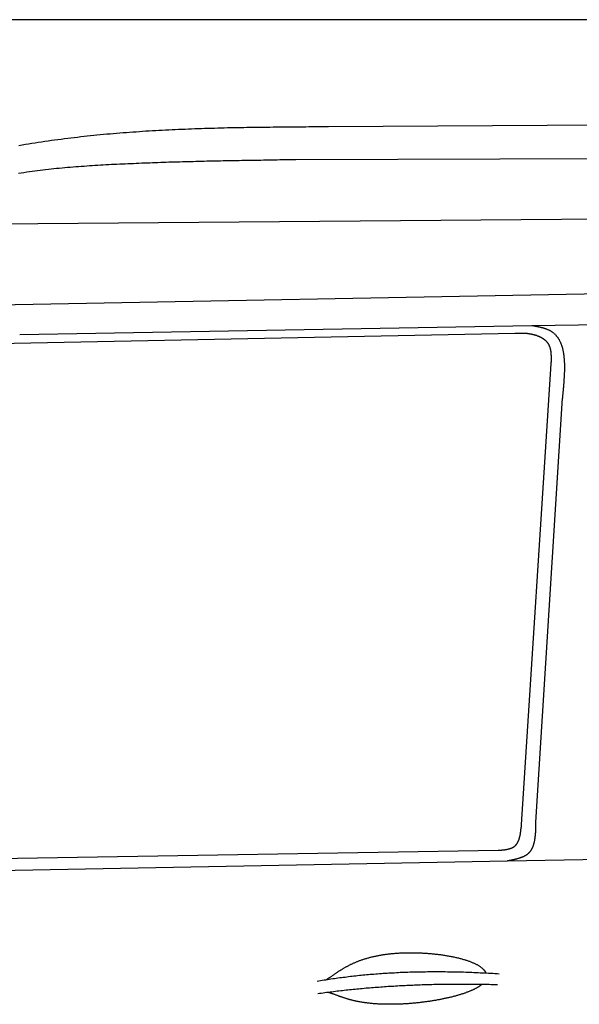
# Model space of a CAD drawing. Extents: x 1073 to 6773, y 5641 to 12616.
# Tile 47 of 69: x 3004 to 3625, y 11523 to 12616. Entities that reach past the tile are written whole.
import ezdxf

# ---------------------------------------------------------------- set-up
doc = ezdxf.new("R2010")
doc.units = 0
doc.layers.get('0').update_dxf_attribs({"linetype": 'CONTINUOUS'})
doc.layers.add('CAR', color=10, linetype='CONTINUOUS')

msp = doc.modelspace()

# ---------------------------------------------------------------- linework, layer by layer
msp.add_line((5822.8, 12615.9), (2672.8, 12615.9))
at = {"layer": 'CAR'}
for p, q in [((3346.9, 12497.3), (5548.1, 12511.9)), ((3310.5, 12460.8), (5737, 12469)), ((2849.5, 12388.5), (5748, 12411.1)), ((3701.1, 12312.6), (2929.9, 12298.2)), ((3572.3, 12276.7), (5355.3, 12302.4)), ((3004, 12266.7), (3572.3, 12276.7)), ((3553.4, 12267.7), (2952.9, 12255.7)), ((3561, 11722.9), (3594, 12234)), ((3577, 11725.5), (3606.3, 12196.1)), ((3545.3, 11682.6), (5607.2, 11720.9)), ((2653.1, 11680), (3535.2, 11694.2)), ((2716.5, 11666.5), (3545.3, 11682.6))]:
    msp.add_line(p, q, dxfattribs=at)
for points in [[(3003, 12476.4, 0), (3006.7, 12477.1, 0), (3010.3, 12477.7, 0), (3013.9, 12478.2, 0), (3017.5, 12478.8, 0), (3021.1, 12479.4, 0), (3024.7, 12480, 0), (3028.3, 12480.5, 0), (3032, 12481, 0), (3035.6, 12481.5, 0), (3039.2, 12482.1, 0), (3042.8, 12482.5, 0), (3046.4, 12483, 0), (3050.1, 12483.5, 0), (3053.7, 12484, 0), (3057.3, 12484.4, 0), (3060.9, 12484.9, 0), (3064.5, 12485.3, 0), (3068.1, 12485.7, 0), (3071.8, 12486.1, 0), (3075.4, 12486.5, 0), (3079, 12486.9, 0), (3082.6, 12487.3, 0), (3086.2, 12487.7, 0), (3089.8, 12488, 0), (3093.5, 12488.4, 0), (3097.1, 12488.7, 0), (3100.7, 12489.1, 0), (3104.3, 12489.4, 0), (3107.9, 12489.7, 0), (3111.6, 12490, 0), (3115.2, 12490.3, 0), (3118.8, 12490.6, 0), (3122.4, 12490.9, 0), (3126, 12491.1, 0), (3129.7, 12491.4, 0), (3133.3, 12491.6, 0), (3136.9, 12491.9, 0), (3140.5, 12492.1, 0), (3144.1, 12492.4, 0), (3147.8, 12492.6, 0), (3151.4, 12492.8, 0), (3155, 12493, 0), (3158.6, 12493.2, 0), (3162.2, 12493.4, 0), (3165.8, 12493.6, 0), (3169.5, 12493.8, 0), (3173.1, 12494, 0), (3176.7, 12494.1, 0), (3180.3, 12494.3, 0), (3183.9, 12494.4, 0), (3187.6, 12494.6, 0), (3191.2, 12494.7, 0), (3194.8, 12494.9, 0), (3198.4, 12495, 0), (3202, 12495.1, 0), (3205.7, 12495.3, 0), (3209.3, 12495.4, 0), (3212.9, 12495.5, 0), (3216.5, 12495.6, 0), (3220.1, 12495.7, 0), (3223.8, 12495.8, 0), (3227.4, 12495.9, 0), (3231, 12496, 0), (3234.6, 12496.1, 0), (3238.2, 12496.1, 0), (3241.9, 12496.2, 0), (3245.5, 12496.3, 0), (3249.1, 12496.4, 0), (3252.7, 12496.4, 0), (3256.3, 12496.5, 0), (3260, 12496.5, 0), (3263.6, 12496.6, 0), (3267.2, 12496.6, 0), (3270.8, 12496.7, 0), (3274.4, 12496.7, 0), (3278.1, 12496.8, 0), (3281.7, 12496.8, 0), (3285.3, 12496.9, 0), (3288.9, 12496.9, 0), (3292.6, 12496.9, 0), (3296.2, 12497, 0), (3299.8, 12497, 0), (3303.4, 12497, 0), (3307, 12497, 0), (3310.7, 12497.1, 0), (3314.3, 12497.1, 0), (3317.9, 12497.1, 0), (3321.5, 12497.1, 0), (3325.1, 12497.2, 0), (3328.8, 12497.2, 0), (3332.4, 12497.2, 0), (3336, 12497.2, 0), (3339.6, 12497.2, 0), (3343.2, 12497.2, 0), (3346.9, 12497.3, 0)], [(3002.8, 12445.5, 0), (3005.8, 12446, 0), (3008.8, 12446.5, 0), (3011.8, 12446.9, 0), (3014.8, 12447.3, 0), (3017.8, 12447.8, 0), (3020.8, 12448.2, 0), (3023.8, 12448.6, 0), (3026.8, 12448.9, 0), (3029.8, 12449.3, 0), (3032.8, 12449.7, 0), (3035.9, 12450, 0), (3038.9, 12450.3, 0), (3041.9, 12450.7, 0), (3045, 12451, 0), (3048, 12451.3, 0), (3051.1, 12451.6, 0), (3054.1, 12451.8, 0), (3057.1, 12452.1, 0), (3060.2, 12452.4, 0), (3063.2, 12452.6, 0), (3066.3, 12452.9, 0), (3069.3, 12453.1, 0), (3072.4, 12453.3, 0), (3075.4, 12453.5, 0), (3078.5, 12453.8, 0), (3081.5, 12454, 0), (3084.6, 12454.2, 0), (3087.6, 12454.3, 0), (3090.7, 12454.5, 0), (3093.7, 12454.7, 0), (3096.8, 12454.9, 0), (3099.8, 12455.1, 0), (3102.9, 12455.2, 0), (3105.9, 12455.4, 0), (3109, 12455.5, 0), (3112, 12455.7, 0), (3115.1, 12455.8, 0), (3118.1, 12456, 0), (3121.2, 12456.1, 0), (3124.2, 12456.2, 0), (3127.2, 12456.4, 0), (3130.3, 12456.5, 0), (3133.3, 12456.6, 0), (3136.3, 12456.8, 0), (3139.4, 12456.9, 0), (3142.4, 12457, 0), (3145.4, 12457.1, 0), (3148.4, 12457.2, 0), (3151.5, 12457.3, 0), (3154.5, 12457.4, 0), (3157.5, 12457.5, 0), (3160.6, 12457.7, 0), (3163.6, 12457.8, 0), (3166.6, 12457.9, 0), (3169.6, 12458, 0), (3172.6, 12458, 0), (3175.7, 12458.1, 0), (3178.7, 12458.2, 0), (3181.7, 12458.3, 0), (3184.7, 12458.4, 0), (3187.7, 12458.5, 0), (3190.7, 12458.6, 0), (3193.7, 12458.7, 0), (3196.7, 12458.7, 0), (3199.7, 12458.8, 0), (3202.7, 12458.9, 0), (3205.8, 12459, 0), (3208.8, 12459, 0), (3211.8, 12459.1, 0), (3214.8, 12459.2, 0), (3217.8, 12459.2, 0), (3220.8, 12459.3, 0), (3223.8, 12459.4, 0), (3226.8, 12459.4, 0), (3229.8, 12459.5, 0), (3232.8, 12459.6, 0), (3235.8, 12459.6, 0), (3238.8, 12459.7, 0), (3241.8, 12459.7, 0), (3244.8, 12459.8, 0), (3247.7, 12459.8, 0), (3250.7, 12459.9, 0), (3253.7, 12459.9, 0), (3256.7, 12460, 0), (3259.7, 12460.1, 0), (3262.7, 12460.1, 0), (3265.7, 12460.2, 0), (3268.7, 12460.2, 0), (3271.7, 12460.2, 0), (3274.7, 12460.3, 0), (3277.7, 12460.3, 0), (3280.7, 12460.4, 0), (3283.7, 12460.4, 0), (3286.6, 12460.5, 0), (3289.6, 12460.5, 0), (3292.6, 12460.6, 0), (3295.6, 12460.6, 0), (3298.6, 12460.7, 0), (3301.6, 12460.7, 0), (3304.6, 12460.8, 0), (3307.6, 12460.8, 0), (3310.5, 12460.8, 0)], [(3572.3, 12276.7, 0), (3572.9, 12276.6, 0), (3573.6, 12276.4, 0), (3574.2, 12276.3, 0), (3574.8, 12276.2, 0), (3575.5, 12276.1, 0), (3576.1, 12276, 0), (3576.8, 12275.8, 0), (3577.4, 12275.7, 0), (3578, 12275.6, 0), (3578.6, 12275.5, 0), (3579.3, 12275.3, 0), (3579.9, 12275.2, 0), (3580.5, 12275.1, 0), (3581.1, 12274.9, 0), (3581.7, 12274.8, 0), (3582.3, 12274.6, 0), (3582.9, 12274.5, 0), (3583.5, 12274.3, 0), (3584.1, 12274.2, 0), (3584.7, 12274, 0), (3585.3, 12273.9, 0), (3585.9, 12273.7, 0), (3586.4, 12273.5, 0), (3587, 12273.3, 0), (3587.6, 12273.1, 0), (3588.1, 12272.9, 0), (3588.7, 12272.7, 0), (3589.2, 12272.5, 0), (3589.7, 12272.3, 0), (3590.3, 12272.1, 0), (3590.8, 12271.9, 0), (3591.3, 12271.6, 0), (3591.8, 12271.4, 0), (3592.3, 12271.1, 0), (3592.7, 12270.9, 0), (3593.2, 12270.6, 0), (3593.7, 12270.3, 0), (3594.1, 12270, 0), (3594.6, 12269.7, 0), (3595, 12269.4, 0), (3595.4, 12269.1, 0), (3595.9, 12268.8, 0), (3596.3, 12268.5, 0), (3596.7, 12268.1, 0), (3597.1, 12267.8, 0), (3597.5, 12267.5, 0), (3597.8, 12267.1, 0), (3598.2, 12266.7, 0), (3598.6, 12266.4, 0), (3598.9, 12266, 0), (3599.3, 12265.6, 0), (3599.6, 12265.2, 0), (3599.9, 12264.8, 0), (3600.3, 12264.4, 0), (3600.6, 12264, 0), (3600.9, 12263.6, 0), (3601.2, 12263.2, 0), (3601.5, 12262.7, 0), (3601.8, 12262.3, 0), (3602.1, 12261.8, 0), (3602.3, 12261.4, 0), (3602.6, 12260.9, 0), (3602.8, 12260.5, 0), (3603.1, 12260, 0), (3603.3, 12259.5, 0), (3603.6, 12259, 0), (3603.8, 12258.5, 0), (3604.1, 12258, 0), (3604.3, 12257.5, 0), (3604.5, 12257, 0), (3604.7, 12256.5, 0), (3604.9, 12256, 0), (3605.1, 12255.5, 0), (3605.3, 12254.9, 0), (3605.4, 12254.4, 0), (3605.6, 12253.9, 0), (3605.8, 12253.3, 0), (3606, 12252.8, 0), (3606.1, 12252.2, 0), (3606.3, 12251.6, 0), (3606.4, 12251.1, 0), (3606.6, 12250.5, 0), (3606.7, 12249.9, 0), (3606.8, 12249.3, 0), (3606.9, 12248.7, 0), (3607.1, 12248.1, 0), (3607.2, 12247.5, 0), (3607.3, 12246.9, 0), (3607.4, 12246.3, 0), (3607.5, 12245.7, 0), (3607.6, 12245.1, 0), (3607.7, 12244.5, 0), (3607.8, 12243.9, 0), (3607.8, 12243.2, 0), (3607.9, 12242.6, 0), (3608, 12241.9, 0), (3608.1, 12241.3, 0), (3608.1, 12240.7, 0), (3608.2, 12240, 0), (3608.2, 12239.4, 0), (3608.3, 12238.7, 0), (3608.3, 12238, 0), (3608.4, 12237.4, 0), (3608.4, 12236.7, 0), (3608.4, 12236, 0), (3608.5, 12235.3, 0), (3608.5, 12234.7, 0), (3608.5, 12234, 0), (3608.5, 12233.3, 0), (3608.5, 12232.6, 0), (3608.6, 12231.9, 0), (3608.6, 12231.2, 0), (3608.6, 12230.5, 0), (3608.6, 12229.8, 0), (3608.6, 12229.1, 0), (3608.6, 12228.4, 0), (3608.5, 12227.7, 0), (3608.5, 12227, 0), (3608.5, 12226.2, 0), (3608.5, 12225.5, 0), (3608.5, 12224.8, 0), (3608.4, 12224.1, 0), (3608.4, 12223.3, 0), (3608.4, 12222.6, 0), (3608.4, 12221.9, 0), (3608.3, 12221.1, 0), (3608.3, 12220.4, 0), (3608.3, 12219.7, 0), (3608.2, 12218.9, 0), (3608.2, 12218.2, 0), (3608.1, 12217.4, 0), (3608.1, 12216.7, 0), (3608, 12215.9, 0), (3608, 12215.2, 0), (3607.9, 12214.4, 0), (3607.9, 12213.7, 0), (3607.8, 12212.9, 0), (3607.8, 12212.2, 0), (3607.7, 12211.4, 0), (3607.7, 12210.7, 0), (3607.6, 12209.9, 0), (3607.5, 12209.1, 0), (3607.5, 12208.4, 0), (3607.4, 12207.6, 0), (3607.3, 12206.8, 0), (3607.3, 12206.1, 0), (3607.2, 12205.3, 0), (3607.1, 12204.5, 0), (3607.1, 12203.8, 0), (3607, 12203, 0), (3606.9, 12202.2, 0), (3606.8, 12201.5, 0), (3606.8, 12200.7, 0), (3606.7, 12199.9, 0), (3606.6, 12199.1, 0), (3606.6, 12198.4, 0), (3606.5, 12197.6, 0), (3606.4, 12196.8, 0), (3606.3, 12196.1, 0)], [(3594, 12234, 0), (3594, 12234.3, 0), (3594, 12234.7, 0), (3594, 12235.1, 0), (3594, 12235.4, 0), (3594, 12235.8, 0), (3594.1, 12236.1, 0), (3594.1, 12236.5, 0), (3594.1, 12236.9, 0), (3594.1, 12237.2, 0), (3594.1, 12237.6, 0), (3594.1, 12237.9, 0), (3594.1, 12238.3, 0), (3594.1, 12238.6, 0), (3594.1, 12239, 0), (3594.1, 12239.4, 0), (3594.1, 12239.7, 0), (3594.1, 12240.1, 0), (3594.1, 12240.4, 0), (3594.1, 12240.8, 0), (3594.1, 12241.1, 0), (3594.1, 12241.5, 0), (3594.1, 12241.8, 0), (3594.1, 12242.2, 0), (3594.1, 12242.5, 0), (3594.1, 12242.9, 0), (3594.1, 12243.2, 0), (3594, 12243.6, 0), (3594, 12243.9, 0), (3594, 12244.2, 0), (3594, 12244.6, 0), (3594, 12244.9, 0), (3593.9, 12245.3, 0), (3593.9, 12245.6, 0), (3593.9, 12245.9, 0), (3593.8, 12246.3, 0), (3593.8, 12246.6, 0), (3593.8, 12246.9, 0), (3593.7, 12247.2, 0), (3593.7, 12247.6, 0), (3593.6, 12247.9, 0), (3593.6, 12248.2, 0), (3593.5, 12248.5, 0), (3593.5, 12248.9, 0), (3593.4, 12249.2, 0), (3593.4, 12249.5, 0), (3593.3, 12249.8, 0), (3593.2, 12250.1, 0), (3593.2, 12250.4, 0), (3593.1, 12250.7, 0), (3593, 12251, 0), (3592.9, 12251.4, 0), (3592.8, 12251.7, 0), (3592.7, 12252, 0), (3592.6, 12252.2, 0), (3592.6, 12252.5, 0), (3592.4, 12252.8, 0), (3592.3, 12253.1, 0), (3592.2, 12253.4, 0), (3592.1, 12253.7, 0), (3592, 12254, 0), (3591.9, 12254.3, 0), (3591.7, 12254.5, 0), (3591.6, 12254.8, 0), (3591.5, 12255.1, 0), (3591.3, 12255.3, 0), (3591.2, 12255.6, 0), (3591, 12255.9, 0), (3590.9, 12256.1, 0), (3590.7, 12256.4, 0), (3590.5, 12256.6, 0), (3590.4, 12256.9, 0), (3590.2, 12257.1, 0), (3590, 12257.4, 0), (3589.8, 12257.6, 0), (3589.6, 12257.8, 0), (3589.4, 12258.1, 0), (3589.2, 12258.3, 0), (3589, 12258.5, 0), (3588.8, 12258.8, 0), (3588.6, 12259, 0), (3588.4, 12259.2, 0), (3588.1, 12259.4, 0), (3587.9, 12259.6, 0), (3587.7, 12259.8, 0), (3587.4, 12260, 0), (3587.2, 12260.2, 0), (3586.9, 12260.5, 0), (3586.7, 12260.6, 0), (3586.4, 12260.8, 0), (3586.2, 12261, 0), (3585.9, 12261.2, 0), (3585.7, 12261.4, 0), (3585.4, 12261.6, 0), (3585.1, 12261.8, 0), (3584.8, 12261.9, 0), (3584.6, 12262.1, 0), (3584.3, 12262.3, 0), (3584, 12262.5, 0), (3583.7, 12262.6, 0), (3583.4, 12262.8, 0), (3583.1, 12263, 0), (3582.8, 12263.1, 0), (3582.5, 12263.3, 0), (3582.2, 12263.4, 0), (3581.9, 12263.6, 0), (3581.6, 12263.7, 0), (3581.3, 12263.9, 0), (3581, 12264, 0), (3580.7, 12264.1, 0), (3580.4, 12264.3, 0), (3580.1, 12264.4, 0), (3579.7, 12264.5, 0), (3579.4, 12264.7, 0), (3579.1, 12264.8, 0), (3578.8, 12264.9, 0), (3578.4, 12265, 0), (3578.1, 12265.1, 0), (3577.8, 12265.3, 0), (3577.4, 12265.4, 0), (3577.1, 12265.5, 0), (3576.8, 12265.6, 0), (3576.4, 12265.7, 0), (3576.1, 12265.8, 0), (3575.8, 12265.9, 0), (3575.4, 12266, 0), (3575.1, 12266.1, 0), (3574.7, 12266.2, 0), (3574.4, 12266.2, 0), (3574, 12266.3, 0), (3573.7, 12266.4, 0), (3573.3, 12266.5, 0), (3573, 12266.6, 0), (3572.7, 12266.6, 0), (3572.3, 12266.7, 0), (3572, 12266.8, 0), (3571.6, 12266.9, 0), (3571.3, 12266.9, 0), (3570.9, 12267, 0), (3570.6, 12267, 0), (3570.2, 12267.1, 0), (3569.9, 12267.2, 0), (3569.6, 12267.2, 0), (3569.2, 12267.3, 0), (3568.9, 12267.3, 0), (3568.5, 12267.4, 0), (3568.2, 12267.4, 0), (3567.8, 12267.4, 0), (3567.5, 12267.5, 0), (3567.2, 12267.5, 0), (3566.8, 12267.6, 0), (3566.5, 12267.6, 0), (3566.1, 12267.6, 0), (3565.8, 12267.6, 0), (3565.5, 12267.7, 0), (3565.1, 12267.7, 0), (3564.8, 12267.7, 0), (3564.5, 12267.7, 0), (3564.1, 12267.8, 0), (3563.8, 12267.8, 0), (3563.5, 12267.8, 0), (3563.1, 12267.8, 0), (3562.8, 12267.8, 0), (3562.5, 12267.8, 0), (3562.1, 12267.8, 0), (3561.8, 12267.8, 0), (3561.5, 12267.8, 0), (3561.2, 12267.8, 0), (3560.8, 12267.8, 0), (3560.5, 12267.8, 0), (3560.2, 12267.8, 0), (3559.8, 12267.8, 0), (3559.5, 12267.8, 0), (3559.2, 12267.8, 0), (3558.9, 12267.8, 0), (3558.6, 12267.8, 0), (3558.2, 12267.8, 0), (3557.9, 12267.8, 0), (3557.6, 12267.8, 0), (3557.3, 12267.8, 0), (3556.9, 12267.8, 0), (3556.6, 12267.8, 0), (3556.3, 12267.8, 0), (3556, 12267.8, 0), (3555.7, 12267.7, 0), (3555.3, 12267.7, 0), (3555, 12267.7, 0), (3554.7, 12267.7, 0), (3554.4, 12267.7, 0), (3554.1, 12267.7, 0), (3553.7, 12267.7, 0), (3553.4, 12267.7, 0)], [(3545.3, 11682.6, 0), (3545.7, 11682.7, 0), (3546.1, 11682.8, 0), (3546.5, 11682.9, 0), (3546.9, 11683, 0), (3547.4, 11683, 0), (3547.8, 11683.1, 0), (3548.2, 11683.2, 0), (3548.6, 11683.3, 0), (3549, 11683.4, 0), (3549.4, 11683.4, 0), (3549.8, 11683.5, 0), (3550.2, 11683.6, 0), (3550.7, 11683.7, 0), (3551.1, 11683.8, 0), (3551.5, 11683.9, 0), (3551.9, 11683.9, 0), (3552.3, 11684, 0), (3552.7, 11684.1, 0), (3553.1, 11684.2, 0), (3553.5, 11684.3, 0), (3553.9, 11684.4, 0), (3554.3, 11684.5, 0), (3554.7, 11684.6, 0), (3555.1, 11684.7, 0), (3555.5, 11684.8, 0), (3555.8, 11684.9, 0), (3556.2, 11685, 0), (3556.6, 11685.1, 0), (3557, 11685.2, 0), (3557.4, 11685.3, 0), (3557.8, 11685.4, 0), (3558.1, 11685.5, 0), (3558.5, 11685.6, 0), (3558.9, 11685.8, 0), (3559.2, 11685.9, 0), (3559.6, 11686, 0), (3560, 11686.1, 0), (3560.3, 11686.3, 0), (3560.7, 11686.4, 0), (3561.1, 11686.5, 0), (3561.4, 11686.7, 0), (3561.8, 11686.8, 0), (3562.1, 11686.9, 0), (3562.4, 11687.1, 0), (3562.8, 11687.2, 0), (3563.1, 11687.4, 0), (3563.4, 11687.5, 0), (3563.8, 11687.7, 0), (3564.1, 11687.8, 0), (3564.4, 11688, 0), (3564.7, 11688.2, 0), (3565, 11688.3, 0), (3565.3, 11688.5, 0), (3565.7, 11688.7, 0), (3566, 11688.9, 0), (3566.2, 11689.1, 0), (3566.5, 11689.2, 0), (3566.8, 11689.4, 0), (3567.1, 11689.6, 0), (3567.4, 11689.8, 0), (3567.7, 11690, 0), (3567.9, 11690.2, 0), (3568.2, 11690.5, 0), (3568.5, 11690.7, 0), (3568.7, 11690.9, 0), (3569, 11691.1, 0), (3569.2, 11691.4, 0), (3569.4, 11691.6, 0), (3569.7, 11691.8, 0), (3569.9, 11692.1, 0), (3570.1, 11692.3, 0), (3570.3, 11692.6, 0), (3570.6, 11692.8, 0), (3570.8, 11693.1, 0), (3571, 11693.4, 0), (3571.2, 11693.6, 0), (3571.4, 11693.9, 0), (3571.6, 11694.2, 0), (3571.8, 11694.5, 0), (3571.9, 11694.7, 0), (3572.1, 11695, 0), (3572.3, 11695.3, 0), (3572.4, 11695.6, 0), (3572.6, 11695.9, 0), (3572.8, 11696.2, 0), (3572.9, 11696.5, 0), (3573.1, 11696.8, 0), (3573.2, 11697.2, 0), (3573.4, 11697.5, 0), (3573.5, 11697.8, 0), (3573.7, 11698.1, 0), (3573.8, 11698.5, 0), (3573.9, 11698.8, 0), (3574, 11699.1, 0), (3574.2, 11699.5, 0), (3574.3, 11699.8, 0), (3574.4, 11700.1, 0), (3574.5, 11700.5, 0), (3574.6, 11700.8, 0), (3574.7, 11701.2, 0), (3574.8, 11701.6, 0), (3574.9, 11701.9, 0), (3575, 11702.3, 0), (3575.1, 11702.6, 0), (3575.2, 11703, 0), (3575.3, 11703.4, 0), (3575.4, 11703.8, 0), (3575.4, 11704.1, 0), (3575.5, 11704.5, 0), (3575.6, 11704.9, 0), (3575.7, 11705.3, 0), (3575.7, 11705.7, 0), (3575.8, 11706, 0), (3575.9, 11706.4, 0), (3575.9, 11706.8, 0), (3576, 11707.2, 0), (3576.1, 11707.6, 0), (3576.1, 11708, 0), (3576.2, 11708.4, 0), (3576.2, 11708.8, 0), (3576.2, 11709.2, 0), (3576.3, 11709.6, 0), (3576.3, 11710, 0), (3576.4, 11710.4, 0), (3576.4, 11710.9, 0), (3576.5, 11711.3, 0), (3576.5, 11711.7, 0), (3576.5, 11712.1, 0), (3576.6, 11712.5, 0), (3576.6, 11712.9, 0), (3576.6, 11713.4, 0), (3576.7, 11713.8, 0), (3576.7, 11714.2, 0), (3576.7, 11714.6, 0), (3576.7, 11715.1, 0), (3576.8, 11715.5, 0), (3576.8, 11715.9, 0), (3576.8, 11716.3, 0), (3576.8, 11716.8, 0), (3576.8, 11717.2, 0), (3576.8, 11717.6, 0), (3576.8, 11718.1, 0), (3576.9, 11718.5, 0), (3576.9, 11718.9, 0), (3576.9, 11719.4, 0), (3576.9, 11719.8, 0), (3576.9, 11720.3, 0), (3576.9, 11720.7, 0), (3576.9, 11721.1, 0), (3576.9, 11721.6, 0), (3577, 11722, 0), (3577, 11722.4, 0), (3577, 11722.9, 0), (3577, 11723.3, 0), (3577, 11723.8, 0), (3577, 11724.2, 0), (3577, 11724.6, 0), (3577, 11725.1, 0), (3577, 11725.5, 0)], [(3535.2, 11694.2, 0), (3535.5, 11694.2, 0), (3535.8, 11694.2, 0), (3536.1, 11694.2, 0), (3536.4, 11694.3, 0), (3536.8, 11694.3, 0), (3537.1, 11694.3, 0), (3537.4, 11694.4, 0), (3537.7, 11694.4, 0), (3538, 11694.4, 0), (3538.3, 11694.4, 0), (3538.6, 11694.5, 0), (3538.9, 11694.5, 0), (3539.2, 11694.5, 0), (3539.5, 11694.6, 0), (3539.8, 11694.6, 0), (3540.1, 11694.6, 0), (3540.4, 11694.7, 0), (3540.7, 11694.7, 0), (3541, 11694.7, 0), (3541.3, 11694.8, 0), (3541.6, 11694.8, 0), (3541.9, 11694.8, 0), (3542.2, 11694.9, 0), (3542.5, 11694.9, 0), (3542.8, 11695, 0), (3543.1, 11695, 0), (3543.3, 11695, 0), (3543.6, 11695.1, 0), (3543.9, 11695.1, 0), (3544.2, 11695.2, 0), (3544.5, 11695.2, 0), (3544.8, 11695.3, 0), (3545.1, 11695.4, 0), (3545.3, 11695.4, 0), (3545.6, 11695.5, 0), (3545.9, 11695.5, 0), (3546.2, 11695.6, 0), (3546.4, 11695.7, 0), (3546.7, 11695.7, 0), (3547, 11695.8, 0), (3547.2, 11695.9, 0), (3547.5, 11695.9, 0), (3547.8, 11696, 0), (3548, 11696.1, 0), (3548.3, 11696.2, 0), (3548.5, 11696.3, 0), (3548.8, 11696.3, 0), (3549, 11696.4, 0), (3549.3, 11696.5, 0), (3549.5, 11696.6, 0), (3549.8, 11696.7, 0), (3550, 11696.8, 0), (3550.2, 11696.9, 0), (3550.5, 11697, 0), (3550.7, 11697.1, 0), (3550.9, 11697.2, 0), (3551.2, 11697.3, 0), (3551.4, 11697.5, 0), (3551.6, 11697.6, 0), (3551.8, 11697.7, 0), (3552, 11697.8, 0), (3552.2, 11698, 0), (3552.4, 11698.1, 0), (3552.7, 11698.2, 0), (3552.8, 11698.4, 0), (3553, 11698.5, 0), (3553.2, 11698.7, 0), (3553.4, 11698.8, 0), (3553.6, 11699, 0), (3553.8, 11699.1, 0), (3554, 11699.3, 0), (3554.2, 11699.5, 0), (3554.3, 11699.6, 0), (3554.5, 11699.8, 0), (3554.7, 11700, 0), (3554.8, 11700.2, 0), (3555, 11700.3, 0), (3555.1, 11700.5, 0), (3555.3, 11700.7, 0), (3555.4, 11700.9, 0), (3555.6, 11701.1, 0), (3555.7, 11701.3, 0), (3555.9, 11701.5, 0), (3556, 11701.7, 0), (3556.2, 11701.9, 0), (3556.3, 11702.1, 0), (3556.4, 11702.4, 0), (3556.6, 11702.6, 0), (3556.7, 11702.8, 0), (3556.8, 11703, 0), (3556.9, 11703.2, 0), (3557, 11703.5, 0), (3557.2, 11703.7, 0), (3557.3, 11703.9, 0), (3557.4, 11704.2, 0), (3557.5, 11704.4, 0), (3557.6, 11704.6, 0), (3557.7, 11704.9, 0), (3557.8, 11705.1, 0), (3557.9, 11705.4, 0), (3558, 11705.6, 0), (3558.1, 11705.9, 0), (3558.2, 11706.1, 0), (3558.2, 11706.4, 0), (3558.3, 11706.7, 0), (3558.4, 11706.9, 0), (3558.5, 11707.2, 0), (3558.6, 11707.5, 0), (3558.7, 11707.7, 0), (3558.7, 11708, 0), (3558.8, 11708.3, 0), (3558.9, 11708.6, 0), (3559, 11708.8, 0), (3559, 11709.1, 0), (3559.1, 11709.4, 0), (3559.2, 11709.7, 0), (3559.2, 11710, 0), (3559.3, 11710.2, 0), (3559.4, 11710.5, 0), (3559.4, 11710.8, 0), (3559.5, 11711.1, 0), (3559.5, 11711.4, 0), (3559.6, 11711.7, 0), (3559.7, 11712, 0), (3559.7, 11712.3, 0), (3559.8, 11712.6, 0), (3559.8, 11712.9, 0), (3559.8, 11713.2, 0), (3559.9, 11713.5, 0), (3559.9, 11713.8, 0), (3560, 11714.1, 0), (3560, 11714.4, 0), (3560.1, 11714.7, 0), (3560.1, 11715, 0), (3560.2, 11715.3, 0), (3560.2, 11715.6, 0), (3560.2, 11715.9, 0), (3560.3, 11716.2, 0), (3560.3, 11716.6, 0), (3560.4, 11716.9, 0), (3560.4, 11717.2, 0), (3560.4, 11717.5, 0), (3560.5, 11717.8, 0), (3560.5, 11718.1, 0), (3560.6, 11718.4, 0), (3560.6, 11718.8, 0), (3560.6, 11719.1, 0), (3560.7, 11719.4, 0), (3560.7, 11719.7, 0), (3560.7, 11720, 0), (3560.8, 11720.4, 0), (3560.8, 11720.7, 0), (3560.8, 11721, 0), (3560.8, 11721.3, 0), (3560.9, 11721.6, 0), (3560.9, 11722, 0), (3560.9, 11722.3, 0), (3561, 11722.6, 0), (3561, 11722.9, 0)], [(3344.6, 11550.8, 0), (3345.1, 11551.1, 0), (3345.6, 11551.5, 0), (3346.1, 11551.8, 0), (3346.7, 11552.2, 0), (3347.2, 11552.5, 0), (3347.7, 11552.9, 0), (3348.2, 11553.2, 0), (3348.7, 11553.6, 0), (3349.2, 11553.9, 0), (3349.8, 11554.3, 0), (3350.3, 11554.7, 0), (3350.8, 11555, 0), (3351.3, 11555.4, 0), (3351.8, 11555.7, 0), (3352.4, 11556.1, 0), (3352.9, 11556.4, 0), (3353.4, 11556.8, 0), (3353.9, 11557.1, 0), (3354.4, 11557.5, 0), (3355, 11557.9, 0), (3355.5, 11558.2, 0), (3356, 11558.6, 0), (3356.6, 11558.9, 0), (3357.1, 11559.3, 0), (3357.6, 11559.6, 0), (3358.2, 11560, 0), (3358.7, 11560.3, 0), (3359.3, 11560.7, 0), (3359.8, 11561, 0), (3360.4, 11561.4, 0), (3360.9, 11561.7, 0), (3361.5, 11562.1, 0), (3362.1, 11562.4, 0), (3362.6, 11562.7, 0), (3363.2, 11563.1, 0), (3363.8, 11563.4, 0), (3364.3, 11563.8, 0), (3364.9, 11564.1, 0), (3365.5, 11564.4, 0), (3366.1, 11564.8, 0), (3366.7, 11565.1, 0), (3367.3, 11565.4, 0), (3367.9, 11565.7, 0), (3368.5, 11566.1, 0), (3369.2, 11566.4, 0), (3369.8, 11566.7, 0), (3370.4, 11567, 0), (3371, 11567.3, 0), (3371.7, 11567.7, 0), (3372.3, 11568, 0), (3373, 11568.3, 0), (3373.6, 11568.6, 0), (3374.3, 11568.9, 0), (3375, 11569.2, 0), (3375.6, 11569.5, 0), (3376.3, 11569.8, 0), (3377, 11570.1, 0), (3377.7, 11570.4, 0), (3378.4, 11570.7, 0), (3379.1, 11570.9, 0), (3379.8, 11571.2, 0), (3380.6, 11571.5, 0), (3381.3, 11571.8, 0), (3382, 11572, 0), (3382.8, 11572.3, 0), (3383.5, 11572.6, 0), (3384.3, 11572.8, 0), (3385, 11573.1, 0), (3385.8, 11573.3, 0), (3386.6, 11573.6, 0), (3387.4, 11573.8, 0), (3388.2, 11574.1, 0), (3389, 11574.3, 0), (3389.8, 11574.6, 0), (3390.6, 11574.8, 0), (3391.4, 11575, 0), (3392.2, 11575.2, 0), (3393.1, 11575.5, 0), (3393.9, 11575.7, 0), (3394.8, 11575.9, 0), (3395.6, 11576.1, 0), (3396.5, 11576.3, 0), (3397.4, 11576.5, 0), (3398.3, 11576.7, 0), (3399.2, 11576.9, 0), (3400.1, 11577.1, 0), (3401, 11577.2, 0), (3401.9, 11577.4, 0), (3402.8, 11577.6, 0), (3403.7, 11577.8, 0), (3404.7, 11577.9, 0), (3405.6, 11578.1, 0), (3406.6, 11578.2, 0), (3407.5, 11578.4, 0), (3408.5, 11578.5, 0), (3409.4, 11578.7, 0), (3410.4, 11578.8, 0), (3411.4, 11578.9, 0), (3412.4, 11579.1, 0), (3413.4, 11579.2, 0), (3414.4, 11579.3, 0), (3415.4, 11579.4, 0), (3416.4, 11579.5, 0), (3417.4, 11579.6, 0), (3418.5, 11579.7, 0), (3419.5, 11579.8, 0), (3420.6, 11579.9, 0), (3421.6, 11580, 0), (3422.7, 11580.1, 0), (3423.7, 11580.1, 0), (3424.8, 11580.2, 0), (3425.9, 11580.3, 0), (3426.9, 11580.3, 0), (3428, 11580.4, 0), (3429.1, 11580.4, 0), (3430.2, 11580.4, 0), (3431.3, 11580.5, 0), (3432.4, 11580.5, 0), (3433.5, 11580.5, 0), (3434.6, 11580.6, 0), (3435.7, 11580.6, 0), (3436.8, 11580.6, 0), (3437.9, 11580.6, 0), (3439.1, 11580.6, 0), (3440.2, 11580.6, 0), (3441.3, 11580.6, 0), (3442.5, 11580.5, 0), (3443.6, 11580.5, 0), (3444.7, 11580.5, 0), (3445.9, 11580.5, 0), (3447, 11580.4, 0), (3448.2, 11580.4, 0), (3449.3, 11580.3, 0), (3450.5, 11580.3, 0), (3451.6, 11580.2, 0), (3452.8, 11580.1, 0), (3453.9, 11580.1, 0), (3455.1, 11580, 0), (3456.2, 11579.9, 0), (3457.3, 11579.8, 0), (3458.5, 11579.7, 0), (3459.6, 11579.6, 0), (3460.8, 11579.5, 0), (3461.9, 11579.4, 0), (3463.1, 11579.3, 0), (3464.2, 11579.2, 0), (3465.3, 11579.1, 0), (3466.5, 11579, 0), (3467.6, 11578.8, 0), (3468.7, 11578.7, 0), (3469.8, 11578.5, 0), (3470.9, 11578.4, 0), (3472.1, 11578.2, 0), (3473.2, 11578.1, 0), (3474.3, 11577.9, 0), (3475.4, 11577.8, 0), (3476.5, 11577.6, 0), (3477.5, 11577.4, 0), (3478.6, 11577.2, 0), (3479.7, 11577, 0), (3480.8, 11576.9, 0), (3481.8, 11576.7, 0), (3482.9, 11576.5, 0), (3483.9, 11576.3, 0), (3484.9, 11576, 0), (3485.9, 11575.8, 0), (3487, 11575.6, 0), (3488, 11575.4, 0), (3489, 11575.2, 0), (3489.9, 11574.9, 0), (3490.9, 11574.7, 0), (3491.9, 11574.5, 0), (3492.8, 11574.2, 0), (3493.8, 11574, 0), (3494.7, 11573.7, 0), (3495.6, 11573.5, 0), (3496.5, 11573.2, 0), (3497.4, 11572.9, 0), (3498.3, 11572.7, 0), (3499.2, 11572.4, 0), (3500, 11572.1, 0), (3500.8, 11571.9, 0), (3501.7, 11571.6, 0), (3502.5, 11571.3, 0), (3503.3, 11571, 0), (3504.1, 11570.7, 0), (3504.8, 11570.4, 0), (3505.6, 11570.1, 0), (3506.3, 11569.8, 0), (3507, 11569.5, 0), (3507.7, 11569.2, 0), (3508.4, 11568.9, 0), (3509.1, 11568.6, 0), (3509.8, 11568.2, 0), (3510.4, 11567.9, 0), (3511, 11567.6, 0), (3511.6, 11567.3, 0), (3512.2, 11567, 0), (3512.8, 11566.6, 0), (3513.3, 11566.3, 0), (3513.9, 11566, 0), (3514.4, 11565.6, 0), (3514.9, 11565.3, 0), (3515.4, 11564.9, 0), (3515.9, 11564.6, 0), (3516.3, 11564.2, 0), (3516.8, 11563.9, 0), (3517.2, 11563.5, 0), (3517.6, 11563.2, 0), (3518, 11562.8, 0), (3518.3, 11562.5, 0), (3518.7, 11562.1, 0), (3519, 11561.8, 0), (3519.3, 11561.4, 0), (3519.6, 11561, 0), (3519.9, 11560.7, 0), (3520.2, 11560.3, 0), (3520.4, 11560, 0), (3520.7, 11559.6, 0), (3520.9, 11559.2, 0), (3521.1, 11558.9, 0), (3521.2, 11558.5, 0), (3521.4, 11558.1, 0)], [(3334.2, 11549.1, 0), (3336.1, 11549.4, 0), (3338, 11549.7, 0), (3339.9, 11550, 0), (3341.8, 11550.3, 0), (3343.7, 11550.6, 0), (3345.7, 11550.9, 0), (3347.6, 11551.2, 0), (3349.5, 11551.5, 0), (3351.4, 11551.8, 0), (3353.4, 11552.1, 0), (3355.3, 11552.4, 0), (3357.2, 11552.6, 0), (3359.2, 11552.9, 0), (3361.2, 11553.1, 0), (3363.1, 11553.4, 0), (3365.1, 11553.6, 0), (3367.1, 11553.9, 0), (3369, 11554.1, 0), (3371, 11554.4, 0), (3373, 11554.6, 0), (3375, 11554.8, 0), (3377, 11555, 0), (3379, 11555.2, 0), (3381, 11555.5, 0), (3383, 11555.7, 0), (3385, 11555.9, 0), (3387, 11556, 0), (3389.1, 11556.2, 0), (3391.1, 11556.4, 0), (3393.1, 11556.6, 0), (3395.2, 11556.8, 0), (3397.2, 11556.9, 0), (3399.3, 11557.1, 0), (3401.3, 11557.3, 0), (3403.4, 11557.4, 0), (3405.4, 11557.6, 0), (3407.5, 11557.7, 0), (3409.6, 11557.8, 0), (3411.7, 11558, 0), (3413.8, 11558.1, 0), (3415.8, 11558.2, 0), (3417.9, 11558.3, 0), (3420.1, 11558.4, 0), (3422.2, 11558.6, 0), (3424.3, 11558.7, 0), (3426.4, 11558.8, 0), (3428.5, 11558.8, 0), (3430.6, 11558.9, 0), (3432.8, 11559, 0), (3434.9, 11559.1, 0), (3437, 11559.2, 0), (3439.2, 11559.2, 0), (3441.3, 11559.3, 0), (3443.5, 11559.3, 0), (3445.7, 11559.4, 0), (3447.8, 11559.4, 0), (3450, 11559.5, 0), (3452.2, 11559.5, 0), (3454.3, 11559.5, 0), (3456.5, 11559.6, 0), (3458.7, 11559.6, 0), (3460.9, 11559.6, 0), (3463.1, 11559.6, 0), (3465.3, 11559.6, 0), (3467.5, 11559.6, 0), (3469.8, 11559.6, 0), (3472, 11559.6, 0), (3474.2, 11559.6, 0), (3476.4, 11559.6, 0), (3478.7, 11559.5, 0), (3480.9, 11559.5, 0), (3483.2, 11559.5, 0), (3485.4, 11559.4, 0), (3487.7, 11559.4, 0), (3489.9, 11559.3, 0), (3492.2, 11559.3, 0), (3494.5, 11559.2, 0), (3496.7, 11559.2, 0), (3499, 11559.1, 0), (3501.3, 11559, 0), (3503.6, 11558.9, 0), (3505.9, 11558.8, 0), (3508.2, 11558.7, 0), (3510.5, 11558.7, 0), (3512.8, 11558.6, 0), (3515.1, 11558.4, 0), (3517.4, 11558.3, 0), (3519.8, 11558.2, 0), (3522.1, 11558.1, 0), (3524.4, 11558, 0), (3526.8, 11557.8, 0), (3529.1, 11557.7, 0), (3531.5, 11557.6, 0), (3533.8, 11557.4, 0), (3536.2, 11557.3, 0)], [(3334.8, 11535.2, 0), (3336.8, 11535.5, 0), (3338.7, 11535.8, 0), (3340.7, 11536.1, 0), (3342.6, 11536.3, 0), (3344.6, 11536.6, 0), (3346.5, 11536.8, 0), (3348.5, 11537.1, 0), (3350.4, 11537.3, 0), (3352.4, 11537.6, 0), (3354.4, 11537.8, 0), (3356.3, 11538.1, 0), (3358.3, 11538.3, 0), (3360.3, 11538.5, 0), (3362.3, 11538.7, 0), (3364.3, 11539, 0), (3366.2, 11539.2, 0), (3368.2, 11539.4, 0), (3370.2, 11539.6, 0), (3372.2, 11539.8, 0), (3374.2, 11540, 0), (3376.2, 11540.2, 0), (3378.3, 11540.4, 0), (3380.3, 11540.6, 0), (3382.3, 11540.8, 0), (3384.3, 11541, 0), (3386.3, 11541.2, 0), (3388.4, 11541.4, 0), (3390.4, 11541.5, 0), (3392.4, 11541.7, 0), (3394.5, 11541.9, 0), (3396.5, 11542.1, 0), (3398.6, 11542.2, 0), (3400.6, 11542.4, 0), (3402.7, 11542.5, 0), (3404.7, 11542.7, 0), (3406.8, 11542.8, 0), (3408.8, 11543, 0), (3410.9, 11543.1, 0), (3412.9, 11543.3, 0), (3415, 11543.4, 0), (3417.1, 11543.5, 0), (3419.2, 11543.6, 0), (3421.3, 11543.8, 0), (3423.3, 11543.9, 0), (3425.4, 11544, 0), (3427.5, 11544.1, 0), (3429.6, 11544.2, 0), (3431.7, 11544.3, 0), (3433.8, 11544.4, 0), (3435.9, 11544.5, 0), (3438, 11544.6, 0), (3440.2, 11544.7, 0), (3442.3, 11544.8, 0), (3444.4, 11544.9, 0), (3446.5, 11545, 0), (3448.6, 11545, 0), (3450.8, 11545.1, 0), (3452.9, 11545.2, 0), (3455, 11545.2, 0), (3457.2, 11545.3, 0), (3459.3, 11545.4, 0), (3461.4, 11545.4, 0), (3463.6, 11545.5, 0), (3465.8, 11545.5, 0), (3467.9, 11545.6, 0), (3470.1, 11545.6, 0), (3472.2, 11545.6, 0), (3474.4, 11545.7, 0), (3476.6, 11545.7, 0), (3478.8, 11545.7, 0), (3480.9, 11545.8, 0), (3483.1, 11545.8, 0), (3485.3, 11545.8, 0), (3487.5, 11545.8, 0), (3489.7, 11545.8, 0), (3491.9, 11545.8, 0), (3494.1, 11545.8, 0), (3496.2, 11545.8, 0), (3498.5, 11545.8, 0), (3500.7, 11545.8, 0), (3502.9, 11545.8, 0), (3505.1, 11545.8, 0), (3507.3, 11545.7, 0), (3509.5, 11545.7, 0), (3511.8, 11545.7, 0), (3514, 11545.7, 0), (3516.2, 11545.6, 0), (3518.4, 11545.6, 0), (3520.7, 11545.6, 0), (3522.9, 11545.5, 0), (3525.2, 11545.5, 0), (3527.4, 11545.4, 0), (3529.7, 11545.3, 0), (3531.9, 11545.3, 0), (3534.2, 11545.2, 0)], [(3517.3, 11545.6, 0), (3517, 11545.3, 0), (3516.7, 11545, 0), (3516.3, 11544.8, 0), (3516, 11544.5, 0), (3515.6, 11544.2, 0), (3515.2, 11543.9, 0), (3514.8, 11543.7, 0), (3514.4, 11543.4, 0), (3514, 11543.1, 0), (3513.6, 11542.8, 0), (3513.2, 11542.6, 0), (3512.7, 11542.3, 0), (3512.3, 11542, 0), (3511.8, 11541.8, 0), (3511.3, 11541.5, 0), (3510.9, 11541.2, 0), (3510.4, 11541, 0), (3509.9, 11540.7, 0), (3509.3, 11540.4, 0), (3508.8, 11540.2, 0), (3508.3, 11539.9, 0), (3507.7, 11539.6, 0), (3507.2, 11539.4, 0), (3506.6, 11539.1, 0), (3506, 11538.9, 0), (3505.4, 11538.6, 0), (3504.8, 11538.3, 0), (3504.2, 11538.1, 0), (3503.6, 11537.8, 0), (3503, 11537.6, 0), (3502.3, 11537.3, 0), (3501.7, 11537.1, 0), (3501, 11536.8, 0), (3500.4, 11536.6, 0), (3499.7, 11536.3, 0), (3499, 11536.1, 0), (3498.3, 11535.8, 0), (3497.6, 11535.6, 0), (3496.9, 11535.3, 0), (3496.1, 11535.1, 0), (3495.4, 11534.9, 0), (3494.7, 11534.6, 0), (3493.9, 11534.4, 0), (3493.1, 11534.1, 0), (3492.4, 11533.9, 0), (3491.6, 11533.7, 0), (3490.8, 11533.4, 0), (3490, 11533.2, 0), (3489.2, 11533, 0), (3488.4, 11532.7, 0), (3487.6, 11532.5, 0), (3486.7, 11532.3, 0), (3485.9, 11532.1, 0), (3485, 11531.9, 0), (3484.2, 11531.6, 0), (3483.3, 11531.4, 0), (3482.4, 11531.2, 0), (3481.6, 11531, 0), (3480.7, 11530.8, 0), (3479.8, 11530.6, 0), (3478.9, 11530.4, 0), (3478, 11530.2, 0), (3477.1, 11530, 0), (3476.1, 11529.8, 0), (3475.2, 11529.6, 0), (3474.3, 11529.4, 0), (3473.3, 11529.2, 0), (3472.4, 11529, 0), (3471.4, 11528.8, 0), (3470.5, 11528.6, 0), (3469.5, 11528.4, 0), (3468.6, 11528.2, 0), (3467.6, 11528.1, 0), (3466.6, 11527.9, 0), (3465.7, 11527.7, 0), (3464.7, 11527.5, 0), (3463.7, 11527.4, 0), (3462.7, 11527.2, 0), (3461.7, 11527.1, 0), (3460.7, 11526.9, 0), (3459.7, 11526.7, 0), (3458.7, 11526.6, 0), (3457.7, 11526.4, 0), (3456.7, 11526.3, 0), (3455.6, 11526.2, 0), (3454.6, 11526, 0), (3453.6, 11525.9, 0), (3452.6, 11525.7, 0), (3451.6, 11525.6, 0), (3450.5, 11525.5, 0), (3449.5, 11525.4, 0), (3448.5, 11525.2, 0), (3447.4, 11525.1, 0), (3446.4, 11525, 0), (3445.4, 11524.9, 0), (3444.3, 11524.8, 0), (3443.3, 11524.7, 0), (3442.3, 11524.6, 0), (3441.2, 11524.5, 0), (3440.2, 11524.4, 0), (3439.2, 11524.3, 0), (3438.1, 11524.2, 0), (3437.1, 11524.2, 0), (3436.1, 11524.1, 0), (3435, 11524, 0), (3434, 11523.9, 0), (3432.9, 11523.9, 0), (3431.9, 11523.8, 0), (3430.9, 11523.7, 0), (3429.9, 11523.7, 0), (3428.8, 11523.6, 0), (3427.8, 11523.6, 0), (3426.8, 11523.5, 0), (3425.8, 11523.5, 0), (3424.8, 11523.5, 0), (3423.8, 11523.4, 0), (3422.8, 11523.4, 0), (3421.8, 11523.4, 0), (3420.8, 11523.4, 0), (3419.8, 11523.3, 0), (3418.8, 11523.3, 0), (3417.8, 11523.3, 0), (3416.8, 11523.3, 0), (3415.8, 11523.3, 0), (3414.9, 11523.3, 0), (3413.9, 11523.3, 0), (3412.9, 11523.3, 0), (3412, 11523.3, 0), (3411, 11523.3, 0), (3410.1, 11523.3, 0), (3409.1, 11523.4, 0), (3408.2, 11523.4, 0), (3407.3, 11523.4, 0), (3406.3, 11523.4, 0), (3405.4, 11523.5, 0), (3404.5, 11523.5, 0), (3403.6, 11523.6, 0), (3402.7, 11523.6, 0), (3401.8, 11523.6, 0), (3400.9, 11523.7, 0), (3400, 11523.8, 0), (3399.2, 11523.8, 0), (3398.3, 11523.9, 0), (3397.4, 11523.9, 0), (3396.6, 11524, 0), (3395.7, 11524.1, 0), (3394.9, 11524.2, 0), (3394.1, 11524.2, 0), (3393.2, 11524.3, 0), (3392.4, 11524.4, 0), (3391.6, 11524.5, 0), (3390.8, 11524.6, 0), (3390, 11524.7, 0), (3389.2, 11524.8, 0), (3388.4, 11524.9, 0), (3387.7, 11525, 0), (3386.9, 11525.1, 0), (3386.2, 11525.2, 0), (3385.4, 11525.3, 0), (3384.7, 11525.4, 0), (3383.9, 11525.5, 0), (3383.2, 11525.7, 0), (3382.5, 11525.8, 0), (3381.7, 11525.9, 0), (3381, 11526, 0), (3380.3, 11526.2, 0), (3379.6, 11526.3, 0), (3378.9, 11526.4, 0), (3378.3, 11526.6, 0), (3377.6, 11526.7, 0), (3376.9, 11526.9, 0), (3376.3, 11527, 0), (3375.6, 11527.2, 0), (3375, 11527.3, 0), (3374.3, 11527.5, 0), (3373.7, 11527.6, 0), (3373.1, 11527.8, 0), (3372.4, 11527.9, 0), (3371.8, 11528.1, 0), (3371.2, 11528.3, 0), (3370.6, 11528.4, 0), (3370, 11528.6, 0), (3369.4, 11528.8, 0), (3368.8, 11528.9, 0), (3368.2, 11529.1, 0), (3367.6, 11529.3, 0), (3367, 11529.5, 0), (3366.5, 11529.7, 0), (3365.9, 11529.8, 0), (3365.3, 11530, 0), (3364.7, 11530.2, 0), (3364.2, 11530.4, 0), (3363.6, 11530.6, 0), (3363, 11530.8, 0), (3362.5, 11531, 0), (3361.9, 11531.2, 0), (3361.4, 11531.4, 0), (3360.8, 11531.5, 0), (3360.2, 11531.7, 0), (3359.7, 11531.9, 0), (3359.1, 11532.1, 0), (3358.5, 11532.3, 0), (3358, 11532.5, 0), (3357.4, 11532.7, 0), (3356.8, 11532.9, 0), (3356.3, 11533.2, 0), (3355.7, 11533.4, 0), (3355.1, 11533.6, 0), (3354.5, 11533.8, 0), (3353.9, 11534, 0), (3353.3, 11534.2, 0), (3352.7, 11534.4, 0), (3352.1, 11534.6, 0), (3351.5, 11534.8, 0), (3350.9, 11535, 0), (3350.2, 11535.2, 0), (3349.6, 11535.4, 0), (3348.9, 11535.6, 0), (3348.3, 11535.9, 0), (3347.6, 11536.1, 0), (3346.9, 11536.3, 0), (3346.2, 11536.5, 0), (3345.5, 11536.7, 0)]]:
    msp.add_polyline3d(points, dxfattribs=at)

doc.saveas('drawing.dxf')
